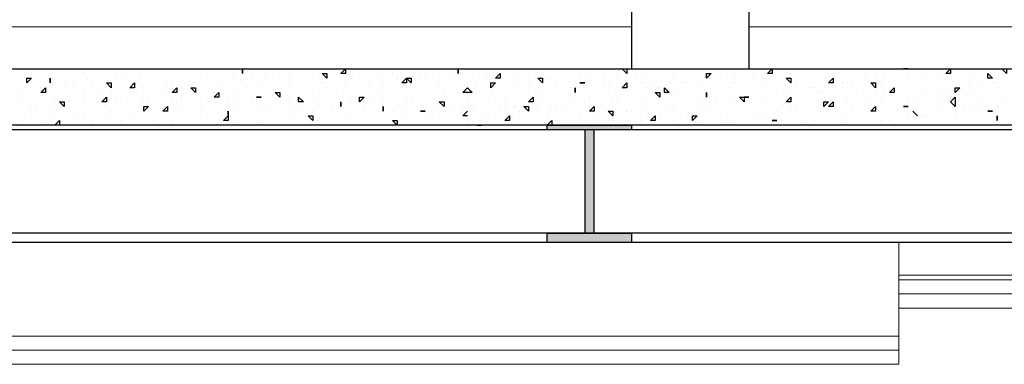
# Model space of a CAD drawing. Header units: metres. Extents: x 5.7 to 89.8, y 4 to 63.5.
# Tile 155 of 256: x 41.4 to 43.4, y 34.5 to 35.2. Entities that reach past the tile are written whole.
import ezdxf

# ---------------------------------------------------------------- set-up
doc = ezdxf.new("R2010")
doc.units = ezdxf.units.M
doc.header["$MEASUREMENT"] = 0
for name, color, linetype in [('PDF17_beam-A', 7, 'Continuous'), ('PDF17_hatch', 7, 'Continuous'), ('PDF17_kaff', 7, 'Continuous'), ('PDF17_Layer1', 7, 'Continuous'), ('PDF17_wall', 7, 'Continuous')]:
    doc.layers.add(name, color=color, linetype=linetype)

msp = doc.modelspace()

# ---------------------------------------------------------------- linework, layer by layer
at = {"layer": 'PDF17_beam-A', "lineweight": 25}
for points in [[(44.2297, 35.0158), (44.2297, 34.7751), (39.4044, 34.7751)], [(44.2297, 35.0062), (39.4044, 35.0062)], [(42.5731, 35.0062), (42.5731, 34.7943)], [(42.5924, 34.7943), (42.5924, 35.0062)], [(44.2297, 34.7943), (39.4044, 34.7943)], [(42.5827, 34.7943), (42.5827, 34.7943)]]:
    msp.add_lwpolyline(points, dxfattribs=at)
for points in [[(42.4961, 35.0158), (42.6694, 35.0158), (42.6694, 35.0062), (42.4961, 35.0062)], [(42.4961, 34.7943), (42.6694, 34.7943), (42.6694, 34.7751), (42.4961, 34.7751)]]:
    msp.add_lwpolyline(points, close=True, dxfattribs=at)
at = {"layer": 'PDF17_beam-A', "transparency": 33554559}
for points in [[(42.4961, 35.0062), (42.6694, 35.0062), (42.4961, 35.0158)], [(42.6694, 35.0062), (42.4961, 35.0158), (42.6694, 35.0158)], [(42.5731, 34.7943), (42.5924, 34.7943), (42.5731, 35.0062)], [(42.5924, 34.7943), (42.5731, 35.0062), (42.5924, 35.0062)], [(42.4961, 34.7751), (42.6694, 34.7751), (42.4961, 34.7943)], [(42.6694, 34.7751), (42.4961, 34.7943), (42.6694, 34.7943)]]:
    msp.add_solid(points, dxfattribs=at)
at = {"layer": 'PDF17_hatch', "lineweight": 25}
for points in [[(41.4366, 35.1121), (41.427, 35.1025), (41.427, 35.1121)], [(41.4752, 35.1121), (41.4752, 35.1025)], [(41.87, 35.1314), (41.87, 35.1218)], [(42.0434, 35.1218), (42.0434, 35.1121), (42.0338, 35.1218)], [(42.0819, 35.1218), (42.0723, 35.1218), (42.0819, 35.1314)], [(42.2071, 35.1025), (42.1975, 35.1025), (42.2071, 35.1121)], [(42.2168, 35.1121), (42.2168, 35.1025), (42.2071, 35.1121)], [(42.3131, 35.1314), (42.3131, 35.1218)], [(42.3998, 35.1218), (42.3998, 35.1121), (42.3901, 35.1121)], [(42.4864, 35.1121), (42.4864, 35.1025), (42.4768, 35.1121)], [(42.6598, 35.1314), (42.6598, 35.1218), (42.6502, 35.1314)], [(42.8332, 35.1218), (42.8235, 35.1121), (42.8235, 35.1218)], [(42.9584, 35.1218), (42.9487, 35.1218), (42.9584, 35.1314)], [(42.9969, 35.1121), (42.9969, 35.1025), (42.9873, 35.1121)], [(43.0836, 35.1025), (43.0739, 35.1025), (43.0836, 35.1121)], [(43.2377, 35.1314), (43.228, 35.1314)], [(43.3243, 35.1314), (43.3243, 35.1218), (43.3147, 35.1218)], [(43.4014, 35.1218), (43.411, 35.1121), (43.4014, 35.1121)], [(43.4399, 35.1314), (43.4399, 35.1218), (43.4303, 35.1314)], [(41.4655, 35.0833), (41.4559, 35.0833), (41.4655, 35.0929)], [(41.6004, 35.1025), (41.6004, 35.0929), (41.5907, 35.1025)], [(41.6485, 35.1025), (41.6485, 35.0929), (41.6389, 35.0929)], [(41.7352, 35.0929), (41.7352, 35.0833), (41.7256, 35.0833)], [(41.7737, 35.0929), (41.7737, 35.0833), (41.7641, 35.0929)], [(42.342, 35.0833), (42.3227, 35.0833), (42.3323, 35.0929)], [(42.3901, 35.1025), (42.3805, 35.0929), (42.3805, 35.1025)], [(42.5539, 35.0929), (42.5539, 35.0833)], [(42.5731, 35.1025), (42.5635, 35.1025)], [(42.6598, 35.1025), (42.6598, 35.0929), (42.6502, 35.0929)], [(42.7368, 35.0929), (42.7465, 35.0833), (42.7368, 35.0833)], [(43.1702, 35.1025), (43.1702, 35.0929), (43.1606, 35.1025)], [(43.2088, 35.0833), (43.1991, 35.0833), (43.2088, 35.0929)], [(43.3436, 35.0929), (43.334, 35.0833), (43.334, 35.0929)], [(41.5907, 35.064), (41.5811, 35.064), (41.5907, 35.0736)], [(41.8219, 35.0833), (41.8219, 35.0736), (41.8122, 35.0736)], [(41.9086, 35.0736), (41.8989, 35.0736)], [(41.9471, 35.0833), (41.9471, 35.0736), (41.9375, 35.0833)], [(41.9856, 35.0736), (41.9952, 35.064), (41.9856, 35.064)], [(42.1204, 35.0736), (42.1108, 35.064), (42.1108, 35.0736)], [(42.4672, 35.064), (42.4575, 35.064), (42.4672, 35.0736)], [(42.7272, 35.0833), (42.7272, 35.0736), (42.7176, 35.0833)], [(42.8235, 35.0833), (42.8235, 35.0736)], [(42.9006, 35.0736), (42.9006, 35.064), (42.8909, 35.0736)], [(42.9102, 35.0736), (42.9006, 35.0736)], [(42.9969, 35.0736), (42.9969, 35.064), (42.9873, 35.064)], [(43.334, 35.0544), (43.3243, 35.064), (43.334, 35.0736)], [(41.5041, 35.064), (41.5041, 35.0544), (41.4944, 35.064)], [(41.6774, 35.0544), (41.6678, 35.0447), (41.6678, 35.0544)], [(41.7159, 35.0447), (41.7063, 35.0447), (41.7159, 35.0544)], [(42.0723, 35.064), (42.0723, 35.0544)], [(42.159, 35.0544), (42.159, 35.0447)], [(42.2842, 35.064), (42.2842, 35.0544), (42.2745, 35.064)], [(42.4575, 35.0544), (42.4575, 35.0447), (42.4479, 35.0544)], [(42.5924, 35.0447), (42.5827, 35.0447), (42.5924, 35.0544)], [(43.0739, 35.064), (43.0643, 35.0544), (43.0643, 35.064)], [(43.0836, 35.064), (43.0836, 35.0544), (43.0739, 35.0544)], [(43.1702, 35.0544), (43.1702, 35.0447), (43.1606, 35.0447)], [(43.2377, 35.0544), (43.228, 35.0544)], [(41.8411, 35.0255), (41.8315, 35.0255), (41.8411, 35.0351)], [(41.8411, 35.0447), (41.8411, 35.0351)], [(42.0145, 35.0351), (42.0145, 35.0255), (42.0049, 35.0351)], [(42.2457, 35.0447), (42.236, 35.0447)], [(42.419, 35.0351), (42.419, 35.0255), (42.4094, 35.0255)], [(42.6309, 35.0447), (42.6309, 35.0351), (42.6213, 35.0447)], [(42.7176, 35.0255), (42.708, 35.0255), (42.7176, 35.0351)], [(42.8043, 35.0351), (42.7946, 35.0255), (42.7946, 35.0351)], [(43.2473, 35.0447), (43.2569, 35.0351)], [(43.411, 35.0447), (43.4014, 35.0447)], [(43.4207, 35.0351), (43.4207, 35.0255)], [(41.4944, 35.0255), (41.4944, 35.0158), (41.4848, 35.0158)], [(42.1879, 35.0255), (42.1879, 35.0158), (42.1782, 35.0255)], [(42.5057, 35.0255), (42.5057, 35.0158), (42.4961, 35.0158)], [(42.968, 35.0255), (42.9584, 35.0255)]]:
    msp.add_lwpolyline(points, close=True, dxfattribs=at)
for points in [[(41.4366, 35.1218), (41.4366, 35.1218)], [(41.4752, 35.1121), (41.4752, 35.1121)], [(41.4848, 35.1121), (41.4848, 35.1121)], [(41.5137, 35.1314), (41.5137, 35.1314)], [(41.5426, 35.1218), (41.5426, 35.1218)], [(41.5522, 35.1121), (41.5522, 35.1121)], [(41.61, 35.1218), (41.61, 35.1218)], [(41.6293, 35.1218), (41.6293, 35.1218)], [(41.6582, 35.1218), (41.6582, 35.1218)], [(41.6678, 35.1314), (41.6678, 35.1314)], [(41.6967, 35.1314), (41.6967, 35.1314)], [(41.6967, 35.1314), (41.6967, 35.1314)], [(41.6967, 35.1314), (41.6967, 35.1314)], [(41.7834, 35.1121), (41.7834, 35.1121)], [(41.7834, 35.1121), (41.7834, 35.1121)], [(41.8508, 35.1218), (41.8508, 35.1218)], [(41.8508, 35.1218), (41.8508, 35.1218)], [(41.87, 35.1314), (41.87, 35.1314)], [(41.8893, 35.1121), (41.8893, 35.1121)], [(41.9086, 35.1314), (41.9086, 35.1314)], [(41.9182, 35.1314), (41.9182, 35.1314)], [(41.9182, 35.1218), (41.9182, 35.1218)], [(41.9278, 35.1314), (41.9278, 35.1314)], [(41.9471, 35.1121), (41.9471, 35.1121)], [(41.9663, 35.1218), (41.9663, 35.1218)], [(41.9856, 35.1314), (41.9856, 35.1314)], [(42.0145, 35.1218), (42.0145, 35.1218)], [(42.0434, 35.1314), (42.0434, 35.1314)], [(42.053, 35.1314), (42.053, 35.1314)], [(42.0916, 35.1314), (42.0916, 35.1314)], [(42.0916, 35.1121), (42.0916, 35.1121)], [(42.1108, 35.1218), (42.1108, 35.1218)], [(42.1493, 35.1218), (42.1493, 35.1218)], [(42.1782, 35.1218), (42.1782, 35.1218)], [(42.1879, 35.1121), (42.1879, 35.1121)], [(42.2168, 35.1314), (42.2168, 35.1314)], [(42.2264, 35.1314), (42.2264, 35.1314)], [(42.2264, 35.1314), (42.2264, 35.1314)], [(42.2264, 35.1314), (42.2264, 35.1314)], [(42.236, 35.1121), (42.236, 35.1121)], [(42.2457, 35.1218), (42.2457, 35.1218)], [(42.2745, 35.1121), (42.2745, 35.1121)], [(42.3034, 35.1218), (42.3034, 35.1218)], [(42.3131, 35.1218), (42.3131, 35.1218)], [(42.3131, 35.1218), (42.3131, 35.1218)], [(42.342, 35.1314), (42.342, 35.1314)], [(42.342, 35.1218), (42.342, 35.1218)], [(42.3709, 35.1121), (42.3709, 35.1121)], [(42.3901, 35.1121), (42.3901, 35.1121)], [(42.4286, 35.1121), (42.4286, 35.1121)], [(42.4575, 35.1218), (42.4575, 35.1218)], [(42.4961, 35.1121), (42.4961, 35.1121)], [(42.5057, 35.1121), (42.5057, 35.1121)], [(42.5153, 35.1314), (42.5153, 35.1314)], [(42.5635, 35.1121), (42.5635, 35.1121)], [(42.5827, 35.1218), (42.5827, 35.1218)], [(42.6116, 35.1218), (42.6116, 35.1218)], [(42.6405, 35.1121), (42.6405, 35.1121)], [(42.6502, 35.1314), (42.6502, 35.1314)], [(42.6791, 35.1121), (42.6791, 35.1121)], [(42.6983, 35.1121), (42.6983, 35.1121)], [(42.7561, 35.1314), (42.7561, 35.1314)], [(42.7561, 35.1218), (42.7561, 35.1218)], [(42.8235, 35.1314), (42.8235, 35.1314)], [(42.8524, 35.1121), (42.8524, 35.1121)], [(42.8524, 35.1121), (42.8524, 35.1121)], [(42.8813, 35.1121), (42.8813, 35.1121)], [(42.9198, 35.1218), (42.9198, 35.1218)], [(42.9198, 35.1218), (42.9198, 35.1218)], [(42.9391, 35.1121), (42.9391, 35.1121)], [(42.9969, 35.1314), (42.9969, 35.1314)], [(42.9969, 35.1218), (42.9969, 35.1218)], [(43.0258, 35.1314), (43.0258, 35.1314)], [(43.0547, 35.1314), (43.0547, 35.1314)], [(43.0643, 35.1314), (43.0643, 35.1314)], [(43.1125, 35.1314), (43.1125, 35.1314)], [(43.151, 35.1121), (43.151, 35.1121)], [(43.1702, 35.1218), (43.1702, 35.1218)], [(43.1799, 35.1314), (43.1799, 35.1314)], [(43.1895, 35.1121), (43.1895, 35.1121)], [(43.2377, 35.1314), (43.2377, 35.1314)], [(43.2377, 35.1314), (43.2377, 35.1314)], [(43.2377, 35.1218), (43.2377, 35.1218)], [(43.2377, 35.1121), (43.2377, 35.1121)], [(43.2666, 35.1218), (43.2666, 35.1218)], [(43.2955, 35.1314), (43.2955, 35.1314)], [(43.3051, 35.1218), (43.3051, 35.1218)], [(43.3051, 35.1218), (43.3051, 35.1218)], [(43.3436, 35.1314), (43.3436, 35.1314)], [(43.3629, 35.1314), (43.3629, 35.1314)], [(43.3725, 35.1218), (43.3725, 35.1218)], [(43.411, 35.1314), (43.411, 35.1314)], [(43.4303, 35.1218), (43.4303, 35.1218)], [(41.427, 35.1025), (41.427, 35.1025)], [(41.4559, 35.0929), (41.4559, 35.0929)], [(41.4752, 35.1025), (41.4752, 35.1025)], [(41.5041, 35.1025), (41.5041, 35.1025)], [(41.5233, 35.0929), (41.5233, 35.0929)], [(41.5618, 35.1025), (41.5618, 35.1025)], [(41.5618, 35.1025), (41.5618, 35.1025)], [(41.5618, 35.1025), (41.5618, 35.1025)], [(41.6678, 35.0929), (41.6678, 35.0929)], [(41.7159, 35.1025), (41.7159, 35.1025)], [(41.7256, 35.1025), (41.7256, 35.1025)], [(41.7448, 35.0929), (41.7448, 35.0929)], [(41.7737, 35.1025), (41.7737, 35.1025)], [(41.8219, 35.1025), (41.8219, 35.1025)], [(41.8797, 35.0929), (41.8797, 35.0929)], [(41.9086, 35.0929), (41.9086, 35.0929)], [(41.9663, 35.0929), (41.9663, 35.0929)], [(42.0338, 35.1025), (42.0338, 35.1025)], [(42.0434, 35.0929), (42.0434, 35.0929)], [(42.0819, 35.0929), (42.0819, 35.0929)], [(42.1301, 35.0929), (42.1301, 35.0929)], [(42.159, 35.1025), (42.159, 35.1025)], [(42.2071, 35.1025), (42.2071, 35.1025)], [(42.2071, 35.0929), (42.2071, 35.0929)], [(42.2745, 35.1025), (42.2745, 35.1025)], [(42.3323, 35.1025), (42.3323, 35.1025)], [(42.3516, 35.0929), (42.3516, 35.0929)], [(42.4286, 35.1025), (42.4286, 35.1025)], [(42.4575, 35.1025), (42.4575, 35.1025)], [(42.5153, 35.0929), (42.5153, 35.0929)], [(42.5442, 35.0929), (42.5442, 35.0929)], [(42.5539, 35.0929), (42.5539, 35.0929)], [(42.5731, 35.1025), (42.5731, 35.1025)], [(42.5731, 35.1025), (42.5731, 35.1025)], [(42.6116, 35.1025), (42.6116, 35.1025)], [(42.6213, 35.1025), (42.6213, 35.1025)], [(42.6887, 35.1025), (42.6887, 35.1025)], [(42.6983, 35.0929), (42.6983, 35.0929)], [(42.708, 35.0929), (42.708, 35.0929)], [(42.7272, 35.0929), (42.7272, 35.0929)], [(42.7465, 35.1025), (42.7465, 35.1025)], [(42.7754, 35.1025), (42.7754, 35.1025)], [(42.785, 35.1025), (42.785, 35.1025)], [(42.8139, 35.0929), (42.8139, 35.0929)], [(42.8139, 35.0929), (42.8139, 35.0929)], [(42.8717, 35.0929), (42.8717, 35.0929)], [(42.8813, 35.1025), (42.8813, 35.1025)], [(42.9391, 35.0929), (42.9391, 35.0929)], [(43.0065, 35.0929), (43.0065, 35.0929)], [(43.0354, 35.0929), (43.0354, 35.0929)], [(43.045, 35.0929), (43.045, 35.0929)], [(43.1028, 35.1025), (43.1028, 35.1025)], [(43.1125, 35.1025), (43.1125, 35.1025)], [(43.1221, 35.0929), (43.1221, 35.0929)], [(43.1799, 35.1025), (43.1799, 35.1025)], [(43.3629, 35.0929), (43.3629, 35.0929)], [(43.3821, 35.0929), (43.3821, 35.0929)], [(43.411, 35.1025), (43.411, 35.1025)], [(43.4207, 35.0929), (43.4207, 35.0929)], [(41.4174, 35.0833), (41.4174, 35.0833)], [(41.4848, 35.0736), (41.4848, 35.0736)], [(41.4848, 35.0736), (41.4848, 35.0736)], [(41.5426, 35.0833), (41.5426, 35.0833)], [(41.5426, 35.0736), (41.5426, 35.0736)], [(41.5715, 35.0736), (41.5715, 35.0736)], [(41.5811, 35.0833), (41.5811, 35.0833)], [(41.5907, 35.0736), (41.5907, 35.0736)], [(41.6004, 35.0833), (41.6004, 35.0833)], [(41.61, 35.0736), (41.61, 35.0736)], [(41.6196, 35.0736), (41.6196, 35.0736)], [(41.6389, 35.0833), (41.6389, 35.0833)], [(41.6485, 35.0833), (41.6485, 35.0833)], [(41.6678, 35.0833), (41.6678, 35.0833)], [(41.7063, 35.0833), (41.7063, 35.0833)], [(41.7448, 35.0736), (41.7448, 35.0736)], [(41.7737, 35.0833), (41.7737, 35.0833)], [(41.7834, 35.0736), (41.7834, 35.0736)], [(41.8122, 35.0833), (41.8122, 35.0833)], [(41.8411, 35.0736), (41.8411, 35.0736)], [(41.8508, 35.0833), (41.8508, 35.0833)], [(41.8893, 35.0736), (41.8893, 35.0736)], [(41.8989, 35.0736), (41.8989, 35.0736)], [(41.9086, 35.0736), (41.9086, 35.0736)], [(41.9375, 35.0736), (41.9375, 35.0736)], [(41.9663, 35.0736), (41.9663, 35.0736)], [(42.0145, 35.0833), (42.0145, 35.0833)], [(42.0627, 35.0833), (42.0627, 35.0833)], [(42.0916, 35.0736), (42.0916, 35.0736)], [(42.1493, 35.0833), (42.1493, 35.0833)], [(42.2071, 35.0736), (42.2071, 35.0736)], [(42.2842, 35.0833), (42.2842, 35.0833)], [(42.3131, 35.0833), (42.3131, 35.0833)], [(42.3901, 35.0736), (42.3901, 35.0736)], [(42.4575, 35.0833), (42.4575, 35.0833)], [(42.4768, 35.0833), (42.4768, 35.0833)], [(42.5442, 35.0736), (42.5442, 35.0736)], [(42.5827, 35.0736), (42.5827, 35.0736)], [(42.6213, 35.0833), (42.6213, 35.0833)], [(42.6309, 35.0736), (42.6309, 35.0736)], [(42.6405, 35.0736), (42.6405, 35.0736)], [(42.6983, 35.0736), (42.6983, 35.0736)], [(42.7561, 35.0833), (42.7561, 35.0833)], [(42.8235, 35.0736), (42.8235, 35.0736)], [(42.8909, 35.0736), (42.8909, 35.0736)], [(42.8909, 35.0736), (42.8909, 35.0736)], [(42.9102, 35.0736), (42.9102, 35.0736)], [(42.9391, 35.0736), (42.9391, 35.0736)], [(42.968, 35.0833), (42.968, 35.0833)], [(42.968, 35.0833), (42.968, 35.0833)], [(42.9969, 35.0833), (42.9969, 35.0833)], [(42.9969, 35.0833), (42.9969, 35.0833)], [(43.0547, 35.0833), (43.0547, 35.0833)], [(43.0643, 35.0833), (43.0643, 35.0833)], [(43.1317, 35.0833), (43.1317, 35.0833)], [(43.1895, 35.0833), (43.1895, 35.0833)], [(43.2377, 35.0736), (43.2377, 35.0736)], [(43.2377, 35.0736), (43.2377, 35.0736)], [(43.2569, 35.0736), (43.2569, 35.0736)], [(43.2666, 35.0833), (43.2666, 35.0833)], [(43.3051, 35.0833), (43.3051, 35.0833)], [(43.3051, 35.0736), (43.3051, 35.0736)], [(43.3147, 35.0833), (43.3147, 35.0833)], [(43.3243, 35.0736), (43.3243, 35.0736)], [(43.3725, 35.0833), (43.3725, 35.0833)], [(43.3821, 35.0736), (43.3821, 35.0736)], [(41.4174, 35.064), (41.4174, 35.064)], [(41.4366, 35.0544), (41.4366, 35.0544)], [(41.4463, 35.0544), (41.4463, 35.0544)], [(41.4752, 35.0544), (41.4752, 35.0544)], [(41.5041, 35.064), (41.5041, 35.064)], [(41.5137, 35.064), (41.5137, 35.064)], [(41.6678, 35.064), (41.6678, 35.064)], [(41.6678, 35.0544), (41.6678, 35.0544)], [(41.6774, 35.064), (41.6774, 35.064)], [(41.7256, 35.064), (41.7256, 35.064)], [(41.7352, 35.064), (41.7352, 35.064)], [(41.7448, 35.0544), (41.7448, 35.0544)], [(41.7834, 35.0544), (41.7834, 35.0544)], [(41.8026, 35.064), (41.8026, 35.064)], [(41.8604, 35.064), (41.8604, 35.064)], [(41.8604, 35.064), (41.8604, 35.064)], [(41.9278, 35.0544), (41.9278, 35.0544)], [(41.9278, 35.0544), (41.9278, 35.0544)], [(41.9663, 35.0544), (41.9663, 35.0544)], [(41.9856, 35.0544), (41.9856, 35.0544)], [(41.9952, 35.064), (41.9952, 35.064)], [(42.0241, 35.064), (42.0241, 35.064)], [(42.0241, 35.064), (42.0241, 35.064)], [(42.053, 35.0544), (42.053, 35.0544)], [(42.053, 35.0544), (42.053, 35.0544)], [(42.0723, 35.0544), (42.0723, 35.0544)], [(42.0916, 35.064), (42.0916, 35.064)], [(42.1301, 35.064), (42.1301, 35.064)], [(42.159, 35.064), (42.159, 35.064)], [(42.159, 35.064), (42.159, 35.064)], [(42.2071, 35.0544), (42.2071, 35.0544)], [(42.2168, 35.064), (42.2168, 35.064)], [(42.2745, 35.064), (42.2745, 35.064)], [(42.2842, 35.0544), (42.2842, 35.0544)], [(42.3323, 35.064), (42.3323, 35.064)], [(42.3323, 35.0544), (42.3323, 35.0544)], [(42.342, 35.0544), (42.342, 35.0544)], [(42.3998, 35.0544), (42.3998, 35.0544)], [(42.4094, 35.064), (42.4094, 35.064)], [(42.4094, 35.0544), (42.4094, 35.0544)], [(42.4286, 35.0544), (42.4286, 35.0544)], [(42.4768, 35.064), (42.4768, 35.064)], [(42.5057, 35.0544), (42.5057, 35.0544)], [(42.5153, 35.0544), (42.5153, 35.0544)], [(42.5731, 35.064), (42.5731, 35.064)], [(42.5731, 35.064), (42.5731, 35.064)], [(42.7465, 35.0544), (42.7465, 35.0544)], [(42.8139, 35.064), (42.8139, 35.064)], [(42.8139, 35.0544), (42.8139, 35.0544)], [(42.8235, 35.0544), (42.8235, 35.0544)], [(42.8428, 35.064), (42.8428, 35.064)], [(42.8717, 35.064), (42.8717, 35.064)], [(43.0836, 35.0544), (43.0836, 35.0544)], [(43.1125, 35.064), (43.1125, 35.064)], [(43.1221, 35.0544), (43.1221, 35.0544)], [(43.1606, 35.064), (43.1606, 35.064)], [(43.1799, 35.064), (43.1799, 35.064)], [(43.2377, 35.064), (43.2377, 35.064)], [(43.2377, 35.0544), (43.2377, 35.0544)], [(43.3629, 35.0544), (43.3629, 35.0544)], [(43.3821, 35.0544), (43.3821, 35.0544)], [(43.4014, 35.0544), (43.4014, 35.0544)], [(43.4207, 35.0544), (43.4207, 35.0544)], [(43.4303, 35.064), (43.4303, 35.064)], [(41.4366, 35.0351), (41.4366, 35.0351)], [(41.4848, 35.0351), (41.4848, 35.0351)], [(41.5329, 35.0351), (41.5329, 35.0351)], [(41.5426, 35.0351), (41.5426, 35.0351)], [(41.5907, 35.0351), (41.5907, 35.0351)], [(41.6004, 35.0447), (41.6004, 35.0447)], [(41.6004, 35.0447), (41.6004, 35.0447)], [(41.6389, 35.0351), (41.6389, 35.0351)], [(41.7159, 35.0447), (41.7159, 35.0447)], [(41.7834, 35.0351), (41.7834, 35.0351)], [(41.7834, 35.0351), (41.7834, 35.0351)], [(41.8411, 35.0447), (41.8411, 35.0447)], [(41.8411, 35.0447), (41.8411, 35.0447)], [(41.8604, 35.0447), (41.8604, 35.0447)], [(41.9086, 35.0447), (41.9086, 35.0447)], [(41.976, 35.0351), (41.976, 35.0351)], [(42.0145, 35.0447), (42.0145, 35.0447)], [(42.0916, 35.0351), (42.0916, 35.0351)], [(42.1204, 35.0447), (42.1204, 35.0447)], [(42.1493, 35.0447), (42.1493, 35.0447)], [(42.159, 35.0447), (42.159, 35.0447)], [(42.1782, 35.0447), (42.1782, 35.0447)], [(42.1975, 35.0351), (42.1975, 35.0351)], [(42.2457, 35.0447), (42.2457, 35.0447)], [(42.2457, 35.0447), (42.2457, 35.0447)], [(42.2457, 35.0351), (42.2457, 35.0351)], [(42.2649, 35.0447), (42.2649, 35.0447)], [(42.2745, 35.0351), (42.2745, 35.0351)], [(42.3034, 35.0447), (42.3034, 35.0447)], [(42.3323, 35.0351), (42.3227, 35.0351), (42.3323, 35.0447)], [(42.3227, 35.0447), (42.3227, 35.0447)], [(42.3323, 35.0351), (42.3323, 35.0351)], [(42.3709, 35.0351), (42.3709, 35.0351)], [(42.3901, 35.0351), (42.3901, 35.0351)], [(42.4383, 35.0447), (42.4383, 35.0447)], [(42.4383, 35.0351), (42.4383, 35.0351)], [(42.4479, 35.0447), (42.4479, 35.0447)], [(42.4768, 35.0447), (42.4768, 35.0447)], [(42.4961, 35.0351), (42.4961, 35.0351)], [(42.5346, 35.0447), (42.5346, 35.0447)], [(42.5635, 35.0351), (42.5635, 35.0351)], [(42.5924, 35.0351), (42.5924, 35.0351)], [(42.602, 35.0447), (42.602, 35.0447)], [(42.6598, 35.0447), (42.6598, 35.0447)], [(42.6694, 35.0447), (42.6694, 35.0447)], [(42.6887, 35.0351), (42.6887, 35.0351)], [(42.6887, 35.0351), (42.6887, 35.0351)], [(42.6983, 35.0447), (42.6983, 35.0447)], [(42.7272, 35.0351), (42.7272, 35.0351)], [(42.7561, 35.0447), (42.7561, 35.0447)], [(42.7561, 35.0447), (42.7561, 35.0447)], [(42.785, 35.0351), (42.785, 35.0351)], [(42.8524, 35.0351), (42.8524, 35.0351)], [(42.9198, 35.0351), (42.9198, 35.0351)], [(42.9391, 35.0351), (42.9391, 35.0351)], [(42.9391, 35.0351), (42.9391, 35.0351)], [(42.968, 35.0447), (42.968, 35.0447)], [(42.9969, 35.0447), (42.9969, 35.0447)], [(43.0065, 35.0447), (43.0065, 35.0447)], [(43.0547, 35.0447), (43.0547, 35.0447)], [(43.1028, 35.0351), (43.1028, 35.0351)], [(43.1702, 35.0447), (43.1702, 35.0447)], [(43.2377, 35.0351), (43.2377, 35.0351)], [(43.2377, 35.0351), (43.2377, 35.0351)], [(43.2473, 35.0447), (43.2473, 35.0447)], [(43.2666, 35.0351), (43.2666, 35.0351)], [(43.2762, 35.0351), (43.2762, 35.0351)], [(43.3051, 35.0447), (43.3051, 35.0447)], [(43.334, 35.0447), (43.334, 35.0447)], [(43.334, 35.0351), (43.334, 35.0351)], [(43.334, 35.0351), (43.334, 35.0351)], [(43.334, 35.0351), (43.334, 35.0351)], [(43.3532, 35.0447), (43.3532, 35.0447)], [(43.411, 35.0447), (43.411, 35.0447)], [(41.4174, 35.0255), (41.4174, 35.0255)], [(41.4655, 35.0255), (41.4655, 35.0255)], [(41.4848, 35.0158), (41.4848, 35.0158)], [(41.4944, 35.0255), (41.4944, 35.0255)], [(41.5618, 35.0255), (41.5618, 35.0255)], [(41.5618, 35.0255), (41.5618, 35.0255)], [(41.5715, 35.0158), (41.5715, 35.0158)], [(41.5715, 35.0158), (41.5715, 35.0158)], [(41.5811, 35.0158), (41.5811, 35.0158)], [(41.5811, 35.0158), (41.5811, 35.0158)], [(41.6196, 35.0255), (41.6196, 35.0255)], [(41.687, 35.0255), (41.687, 35.0255)], [(41.7159, 35.0158), (41.7159, 35.0158)], [(41.7256, 35.0255), (41.7256, 35.0255)], [(41.7545, 35.0158), (41.7545, 35.0158)], [(41.8315, 35.0158), (41.8315, 35.0158)], [(41.8604, 35.0255), (41.8604, 35.0255)], [(41.9086, 35.0255), (41.9086, 35.0255)], [(41.9663, 35.0158), (41.9663, 35.0158)], [(42.0241, 35.0255), (42.0241, 35.0255)], [(42.1301, 35.0158), (42.1301, 35.0158)], [(42.1301, 35.0158), (42.1301, 35.0158)], [(42.1782, 35.0255), (42.1782, 35.0255)], [(42.2649, 35.0158), (42.2649, 35.0158)], [(42.2938, 35.0158), (42.2938, 35.0158)], [(42.3323, 35.0255), (42.3323, 35.0255)], [(42.3516, 35.0158), (42.3612, 35.0158)], [(42.3612, 35.0255), (42.3612, 35.0255)], [(42.3612, 35.0158), (42.3612, 35.0158)], [(42.5153, 35.0255), (42.5153, 35.0255)], [(42.5442, 35.0255), (42.5442, 35.0255)], [(42.5731, 35.0255), (42.5731, 35.0255)], [(42.5827, 35.0158), (42.5827, 35.0158)], [(42.5827, 35.0158), (42.5827, 35.0158)], [(42.6213, 35.0255), (42.6213, 35.0255)], [(42.6213, 35.0255), (42.6213, 35.0255)], [(42.6309, 35.0255), (42.6309, 35.0255)], [(42.6887, 35.0255), (42.6887, 35.0255)], [(42.7561, 35.0255), (42.7561, 35.0255)], [(42.785, 35.0158), (42.785, 35.0158)], [(42.8139, 35.0255), (42.8139, 35.0255)], [(42.8139, 35.0158), (42.8139, 35.0158)], [(42.8621, 35.0255), (42.8621, 35.0255)], [(42.8717, 35.0255), (42.8717, 35.0255)], [(42.8813, 35.0158), (42.8813, 35.0158)], [(42.968, 35.0255), (42.968, 35.0255)], [(42.9776, 35.0255), (42.9776, 35.0255)], [(43.0258, 35.0255), (43.0258, 35.0255)], [(43.045, 35.0255), (43.045, 35.0255)], [(43.1028, 35.0255), (43.1028, 35.0255)], [(43.1221, 35.0158), (43.1221, 35.0158)], [(43.1317, 35.0158), (43.1317, 35.0158)], [(43.1414, 35.0158), (43.1414, 35.0158)], [(43.1414, 35.0158), (43.1414, 35.0158)], [(43.1702, 35.0158), (43.1702, 35.0158)], [(43.1799, 35.0255), (43.1799, 35.0255)], [(43.1991, 35.0255), (43.1991, 35.0255)], [(43.1991, 35.0255), (43.1991, 35.0255)], [(43.2377, 35.0158), (43.2377, 35.0158)], [(43.4207, 35.0255), (43.4207, 35.0255)], [(43.4207, 35.0158), (43.4207, 35.0158)]]:
    msp.add_lwpolyline(points, dxfattribs=at)
at = {"layer": 'PDF17_kaff', "lineweight": 20}
for points in [[(42.6694, 35.2181), (31.6417, 35.2181)], [(44.1045, 35.2181), (42.9102, 35.2181)]]:
    msp.add_lwpolyline(points, dxfattribs=at)
at = {"layer": 'PDF17_kaff', "lineweight": 30}
msp.add_lwpolyline([(44.2297, 35.0158), (31.3913, 35.0158), (31.3913, 35.1314), (44.2297, 35.1314)], close=True, dxfattribs=at)
at = {"layer": 'PDF17_Layer1', "lineweight": 18}
for points in [[(43.2184, 34.5824), (43.2184, 34.5246), (40.4735, 34.5246), (40.4735, 34.7751)], [(43.2184, 34.5246), (43.2184, 34.7751)], [(43.2184, 34.7076), (43.8059, 34.7076)], [(43.2184, 34.698), (43.8059, 34.698)], [(43.8059, 34.6691), (43.2184, 34.6691), (43.8059, 34.6691)], [(43.2184, 34.6402), (43.8059, 34.6402)], [(43.2184, 34.5824), (40.4735, 34.5824), (43.2184, 34.5824)], [(43.2184, 34.5535), (40.4735, 34.5535), (43.2184, 34.5535)]]:
    msp.add_lwpolyline(points, dxfattribs=at)
at = {"layer": 'PDF17_wall', "lineweight": 25}
for points in [[(42.6694, 39.0609), (42.6694, 35.1314)], [(42.9102, 39.0609), (42.9102, 35.1314)]]:
    msp.add_lwpolyline(points, dxfattribs=at)

doc.saveas('drawing.dxf')
